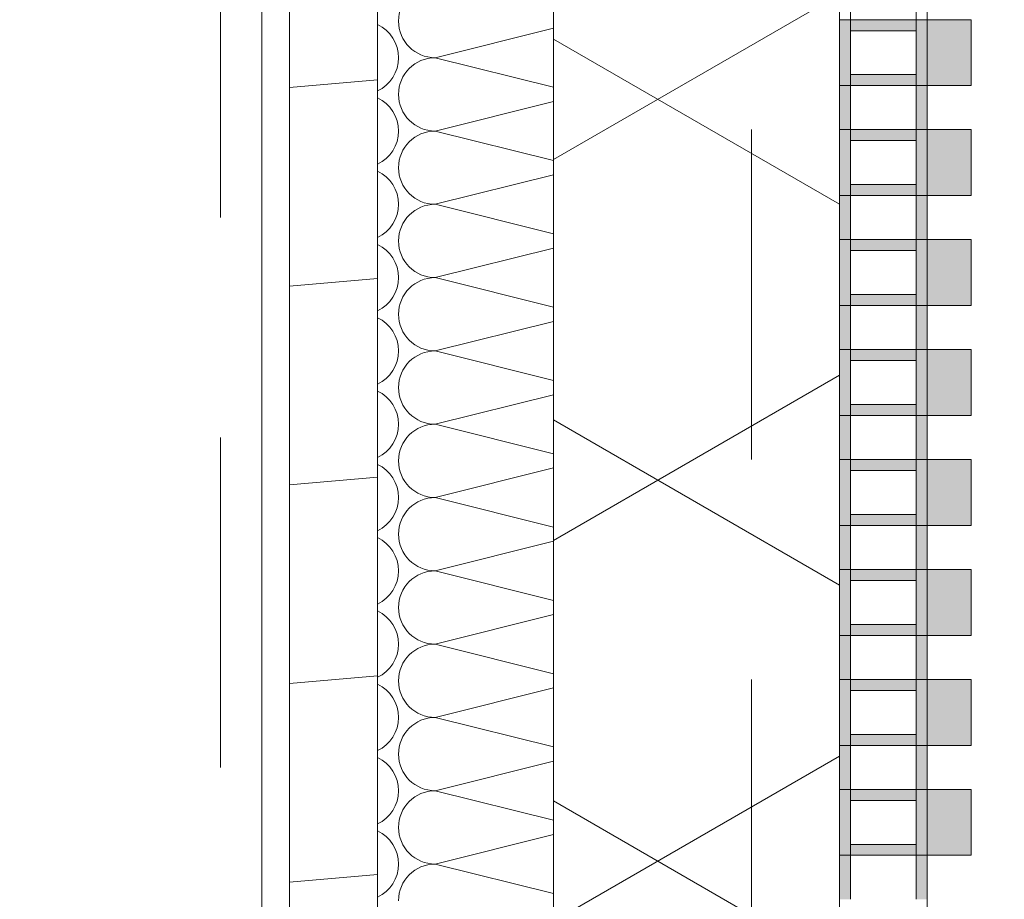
# Model space of a CAD drawing. Header units: metres. Extents: x -167 to 233, y -155 to 122.
# Tile 162 of 176: x 57.76 to 58.207, y 40.08 to 40.48. Entities that reach past the tile are written whole.
import ezdxf

# ---------------------------------------------------------------- set-up
doc = ezdxf.new("R2010")
doc.units = ezdxf.units.M
doc.header["$MEASUREMENT"] = 0
doc.linetypes.add('Strichlinie eng', pattern=[0.22999999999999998, 0.15, -0.07999999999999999])
doc.linetypes.add('Untersicht', pattern=[0.2, 0.15, -0.05])
for name, color, linetype in [('10 Wand außen', 7, 'Continuous'), ('20 Decke', 7, 'Continuous'), ('20 Träger', 7, 'Continuous'), ('50 Sanitäreinrichtung', 7, 'Continuous'), ('94 Genehmigungsplanung Bemaßung', 7, 'Continuous')]:
    doc.layers.add(name, color=color, linetype=linetype)
doc.styles.add('ERSTELLTER_STIL_1', font='arial.ttf')
doc.dimstyles.new('ERSTELLTER_STIL__2', dxfattribs={"dimtxt": 0.25, "dimasz": 0.19, "dimexe": 0.18, "dimexo": 0.1, "dimgap": 0, "dimtad": 1, "dimzin": 0, "dimdsep": 46, "dimtxsty": 'ERSTELLTER_STIL_1', "dimblk": 'ARROWHEAD_6', "dimblk1": 'ARROWHEAD_6', "dimblk2": 'ARROWHEAD_6', "dimcen": 0.09, "dimclrd": 7, "dimclre": 7, "dimclrt": 7, "dimazin": 0, "dimtfac": 1, "dimtdec": 4, "dimtmove": 0, "dimatfit": 3, "dimfxl": 1, "dimtolj": 1, "dimtzin": 0, "dimarcsym": 0})

# ---------------------------------------------------------------- blocks, each defined once
blk = doc.blocks.new('*X46', base_point=(27236.13209446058, 33357.2790492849))
at = {"layer": '10 Wand außen', "color": 8, "linetype": 'Continuous', "lineweight": 18}
for p, q in [((58.00249208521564, 40.47581535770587), (57.94876112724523, 40.46238261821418)), ((58.00249208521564, 40.44894987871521), (57.94876112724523, 40.46238261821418)), ((58.00249208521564, 40.44248202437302), (57.94876112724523, 40.42904928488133)), ((58.00249208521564, 40.41561654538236), (57.94876112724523, 40.42904928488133)), ((58.00249208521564, 40.40914869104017), (57.94876112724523, 40.39571595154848)), ((58.00249208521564, 40.38228321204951), (57.94876112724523, 40.39571595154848)), ((58.00249208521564, 40.37581535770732), (57.94876112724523, 40.36238261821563)), ((58.00249208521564, 40.34894987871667), (57.94876112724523, 40.36238261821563)), ((58.00249208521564, 40.34248202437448), (57.94876112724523, 40.32904928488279)), ((58.00249208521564, 40.31561654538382), (57.94876112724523, 40.32904928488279)), ((58.00249208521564, 40.30914869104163), (57.94876112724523, 40.29571595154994)), ((58.00249208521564, 40.28228321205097), (57.94876112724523, 40.29571595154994)), ((58.00249208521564, 40.27581535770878), (57.94876112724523, 40.26238261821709)), ((58.00249208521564, 40.24894987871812), (57.94876112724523, 40.26238261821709)), ((58.00249208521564, 40.24248202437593), (57.94876112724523, 40.22904928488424)), ((58.00249208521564, 40.21561654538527), (57.94876112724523, 40.22904928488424)), ((58.00249208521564, 40.20914869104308), (57.94876112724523, 40.19571595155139)), ((58.00249208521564, 40.18228321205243), (57.94876112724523, 40.19571595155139)), ((58.00249208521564, 40.17581535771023), (57.94876112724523, 40.16238261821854)), ((58.00249208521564, 40.14894987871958), (57.94876112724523, 40.16238261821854)), ((58.00249208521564, 40.14248202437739), (57.94876112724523, 40.1290492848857)), ((58.00249208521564, 40.11561654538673), (57.94876112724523, 40.1290492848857)), ((58.00249208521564, 40.10914869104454), (57.94876112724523, 40.09571595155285)), ((58.00249208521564, 40.08228321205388), (57.94876112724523, 40.09571595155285))]:
    blk.add_line(p, q, dxfattribs=at)
for centre, radius, start, end in [((57.94876112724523, 40.47904928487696), 0.0166666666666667, 90, 180), ((57.91542779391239, 40.46238261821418), 0.01666666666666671, 0, 64.92163307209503), ((57.94876112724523, 40.47904928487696), 0.01666666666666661, 180, 270), ((57.91542779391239, 40.46238261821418), 0.01666666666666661, 295.0783669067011, 0), ((57.94876112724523, 40.44571595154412), 0.01666666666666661, 90, 180), ((57.94876112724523, 40.44571595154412), 0.0166666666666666, 180, 270), ((57.91542779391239, 40.42904928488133), 0.0166666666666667, 0, 64.92163307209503), ((57.91542779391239, 40.42904928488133), 0.0166666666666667, 295.0783669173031, 0), ((57.94876112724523, 40.41238261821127), 0.0166666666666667, 90, 180), ((57.91542779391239, 40.39571595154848), 0.0166666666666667, 0, 64.92163307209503), ((57.94876112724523, 40.41238261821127), 0.01666666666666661, 180, 270), ((57.91542779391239, 40.39571595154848), 0.0166666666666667, 295.0783669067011, 0), ((57.94876112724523, 40.37904928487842), 0.0166666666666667, 90, 180), ((57.94876112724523, 40.37904928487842), 0.01666666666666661, 180, 270), ((57.91542779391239, 40.36238261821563), 0.01666666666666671, 0, 64.92163307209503), ((57.91542779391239, 40.36238261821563), 0.01666666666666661, 295.0783669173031, 0), ((57.94876112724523, 40.34571595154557), 0.01666666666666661, 90, 180), ((57.91542779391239, 40.32904928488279), 0.0166666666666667, 0, 64.92163307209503), ((57.94876112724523, 40.34571595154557), 0.0166666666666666, 180, 270), ((57.91542779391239, 40.32904928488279), 0.0166666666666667, 295.0783669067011, 0), ((57.94876112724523, 40.31238261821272), 0.0166666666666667, 90, 180), ((57.91542779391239, 40.29571595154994), 0.0166666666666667, 0, 64.92163307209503), ((57.94876112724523, 40.31238261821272), 0.01666666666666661, 180, 270), ((57.91542779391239, 40.29571595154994), 0.0166666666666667, 295.0783669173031, 0), ((57.94876112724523, 40.27904928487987), 0.0166666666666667, 90, 180), ((57.91542779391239, 40.26238261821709), 0.01666666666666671, 0, 64.92163307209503), ((57.94876112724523, 40.27904928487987), 0.01666666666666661, 180, 270), ((57.91542779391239, 40.26238261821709), 0.01666666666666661, 295.0783669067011, 0), ((57.94876112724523, 40.24571595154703), 0.01666666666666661, 90, 180), ((57.91542779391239, 40.22904928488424), 0.0166666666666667, 0, 64.92163307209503), ((57.94876112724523, 40.24571595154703), 0.0166666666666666, 180, 270), ((57.91542779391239, 40.22904928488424), 0.0166666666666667, 295.0783669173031, 0), ((57.94876112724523, 40.21238261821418), 0.0166666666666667, 90, 180), ((57.94876112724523, 40.21238261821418), 0.01666666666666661, 180, 270), ((57.91542779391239, 40.19571595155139), 0.0166666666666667, 0, 64.92163307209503), ((57.91542779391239, 40.19571595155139), 0.0166666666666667, 295.0783669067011, 0), ((57.94876112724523, 40.17904928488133), 0.0166666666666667, 90, 180), ((57.91542779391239, 40.16238261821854), 0.01666666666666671, 0, 64.92163307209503), ((57.94876112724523, 40.17904928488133), 0.01666666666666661, 180, 270), ((57.91542779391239, 40.16238261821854), 0.01666666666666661, 295.0783669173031, 0), ((57.94876112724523, 40.14571595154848), 0.01666666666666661, 90, 180), ((57.94876112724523, 40.14571595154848), 0.0166666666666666, 180, 270), ((57.91542779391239, 40.1290492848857), 0.0166666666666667, 0, 64.92163307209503), ((57.91542779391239, 40.1290492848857), 0.0166666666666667, 295.0783669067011, 0), ((57.94876112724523, 40.11238261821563), 0.0166666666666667, 90, 180), ((57.91542779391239, 40.09571595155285), 0.0166666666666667, 0, 64.92163307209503), ((57.94876112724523, 40.11238261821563), 0.01666666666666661, 180, 270), ((57.91542779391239, 40.09571595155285), 0.0166666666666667, 295.0783669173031, 0), ((57.94876112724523, 40.07904928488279), 0.0166666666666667, 90, 180)]:
    blk.add_arc(centre, radius, start, end, dxfattribs=at)
blk = doc.blocks.new('Rechteck Raster Kassetten Fassade - ACB_5')
at = {"layer": '50 Sanitäreinrichtung', "linetype": 'Continuous', "lineweight": 0, "true_color": 0x9e9e9e}
for points in [[(11.79, 0.1700000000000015), (11.79, 0.1900000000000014), (11.76, 0.1900000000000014), (11.76, 0.1700000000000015)], [(11.84, 0.1700000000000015), (11.84, 0.1900000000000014), (11.81, 0.1900000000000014), (11.81, 0.1700000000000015)], [(11.89, 0.1700000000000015), (11.89, 0.1900000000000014), (11.86, 0.1900000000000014), (11.86, 0.1700000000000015)], [(11.94, 0.1700000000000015), (11.94, 0.1900000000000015), (11.91, 0.1900000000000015), (11.91, 0.1700000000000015)], [(11.99, 0.1700000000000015), (11.99, 0.1900000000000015), (11.96, 0.1900000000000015), (11.96, 0.1700000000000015)], [(12.04, 0.1700000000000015), (12.04, 0.1900000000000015), (12.01, 0.1900000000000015), (12.01, 0.1700000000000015)], [(12.09, 0.1700000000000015), (12.09, 0.1900000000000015), (12.06, 0.1900000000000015), (12.06, 0.1700000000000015)], [(12.14, 0.1700000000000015), (12.14, 0.1900000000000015), (12.11, 0.1900000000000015), (12.11, 0.1700000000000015)], [(11.76000000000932, 0.169999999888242), (11.74000000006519, 0.170000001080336), (11.74000000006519, 0.1649999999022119), (11.76000000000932, 0.1649999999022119)], [(11.81000000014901, 0.1700000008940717), (11.76, 0.1700000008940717), (11.76, 0.1300000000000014), (11.81000000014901, 0.1300000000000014), (11.81000000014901, 0.1350000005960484), (11.76500000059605, 0.1350000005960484), (11.76500000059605, 0.1650000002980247), (11.81000000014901, 0.1650000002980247)], [(11.89000000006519, 0.1700000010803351), (11.89000000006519, 0.1649999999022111), (11.91000000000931, 0.1649999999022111), (11.91000000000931, 0.1699999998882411)], [(11.96000000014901, 0.1700000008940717), (11.91, 0.1700000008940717), (11.91, 0.1300000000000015), (11.96000000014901, 0.1300000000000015), (11.96000000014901, 0.1350000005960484), (11.91500000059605, 0.1350000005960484), (11.91500000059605, 0.1650000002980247), (11.96000000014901, 0.1650000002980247)], [(12.04000000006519, 0.1649999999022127), (12.06000000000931, 0.1649999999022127), (12.06000000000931, 0.1699999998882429), (12.04000000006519, 0.1700000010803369)], [(11.78499999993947, 0.1349999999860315), (11.7899999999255, 0.1349999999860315), (11.7899999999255, 0.1649999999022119), (11.78499999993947, 0.1649999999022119)], [(11.83999999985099, 0.1650000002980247), (11.83499999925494, 0.1650000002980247), (11.83499999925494, 0.1350000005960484), (11.83999999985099, 0.1350000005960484)], [(11.86500000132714, 0.1649999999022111), (11.86000000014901, 0.1649999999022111), (11.86000000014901, 0.1350000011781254), (11.86500000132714, 0.1350000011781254)], [(11.93499999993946, 0.1349999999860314), (11.93999999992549, 0.1349999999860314), (11.93999999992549, 0.1649999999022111), (11.93499999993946, 0.1649999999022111)], [(11.98999999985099, 0.1650000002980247), (11.98499999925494, 0.1650000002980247), (11.98499999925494, 0.1350000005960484), (11.98999999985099, 0.1350000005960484)], [(12.01000000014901, 0.1649999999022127), (12.01000000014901, 0.1350000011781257), (12.01500000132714, 0.1350000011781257), (12.01500000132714, 0.1649999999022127)], [(12.08499999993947, 0.1649999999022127), (12.08499999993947, 0.1349999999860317), (12.0899999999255, 0.1349999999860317), (12.0899999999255, 0.1649999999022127)], [(12.11000000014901, 0.1649999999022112), (12.11000000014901, 0.1350000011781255), (12.11500000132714, 0.1350000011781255), (12.11500000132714, 0.1649999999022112)], [(11.74000000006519, 0.1300000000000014), (11.76000000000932, 0.1300000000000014), (11.76000000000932, 0.1349999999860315), (11.74000000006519, 0.1349999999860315)], [(11.89000000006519, 0.1300000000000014), (11.91000000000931, 0.1300000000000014), (11.91000000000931, 0.1349999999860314), (11.89000000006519, 0.1349999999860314)], [(12.04000000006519, 0.1300000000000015), (12.06000000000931, 0.1300000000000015), (12.06000000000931, 0.1349999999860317), (12.04000000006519, 0.1349999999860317)]]:
    blk.add_hatch(color=253, dxfattribs=at).paths.add_polyline_path(points)
h = blk.add_hatch(color=253, dxfattribs=at)
h.paths.add_polyline_path([(11.81, 0.1700000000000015), (11.81, 0.1300000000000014), (11.89, 0.1300000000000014), (11.89, 0.1700000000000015)])
h.paths.add_polyline_path([(11.885, 0.1350000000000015), (11.815, 0.1350000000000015), (11.815, 0.1650000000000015), (11.885, 0.1650000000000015)], flags=0)
h = blk.add_hatch(color=253, dxfattribs=at)
h.paths.add_polyline_path([(11.96, 0.1700000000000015), (11.96, 0.1300000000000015), (12.04, 0.1300000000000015), (12.04, 0.1700000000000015)])
h.paths.add_polyline_path([(12.035, 0.1350000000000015), (11.965, 0.1350000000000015), (11.965, 0.1650000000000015), (12.035, 0.1650000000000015)], flags=0)
h = blk.add_hatch(color=253, dxfattribs=at)
h.paths.add_polyline_path([(12.06, 0.1700000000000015), (12.06, 0.1300000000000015), (12.14, 0.1300000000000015), (12.14, 0.1700000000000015)])
h.paths.add_polyline_path([(12.135, 0.1350000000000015), (12.065, 0.1350000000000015), (12.065, 0.1650000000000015), (12.135, 0.1650000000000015)], flags=0)
at = {"layer": '50 Sanitäreinrichtung', "linetype": 'Continuous', "lineweight": 18}
h = blk.add_hatch(dxfattribs=at)
h.set_pattern_fill('Dämmung__weich_0001', color=8, style=0, pattern_type=2)
h.set_pattern_definition([(60.00000000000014, (0, 0), (-0.129903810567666, 0.07499999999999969), []), (120.0000000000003, (0, 0), (0.1299038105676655, 0.07500000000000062), [])])
h.paths.add_polyline_path([(0, 0), (15.5, 0), (15.63, 0.13), (-0.13, 0.13)])
at = {"layer": '50 Sanitäreinrichtung', "color": 251, "linetype": 'Continuous', "lineweight": 18, "true_color": 0x5f5f5f}
for p, q in [((11.79, 0.1900000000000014), (11.76, 0.1900000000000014)), ((11.76, 0.1900000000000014), (11.76, 0.1700000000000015)), ((11.79, 0.1900000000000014), (11.76, 0.1900000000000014)), ((11.76, 0.1900000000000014), (11.76, 0.1700000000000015)), ((11.79, 0.1900000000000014), (11.79, 0.1700000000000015)), ((11.79, 0.1900000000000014), (11.79, 0.1700000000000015)), ((11.84, 0.1900000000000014), (11.81, 0.1900000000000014)), ((11.81, 0.1900000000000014), (11.81, 0.1700000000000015)), ((11.84, 0.1900000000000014), (11.81, 0.1900000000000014)), ((11.81, 0.1900000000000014), (11.81, 0.1700000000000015)), ((11.84, 0.1900000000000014), (11.84, 0.1700000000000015)), ((11.84, 0.1900000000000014), (11.84, 0.1700000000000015)), ((11.89, 0.1900000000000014), (11.86, 0.1900000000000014)), ((11.86, 0.1900000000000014), (11.86, 0.1700000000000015)), ((11.89, 0.1900000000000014), (11.86, 0.1900000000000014)), ((11.86, 0.1900000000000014), (11.86, 0.1700000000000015)), ((11.89, 0.1900000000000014), (11.89, 0.1700000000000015)), ((11.89, 0.1900000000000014), (11.89, 0.1700000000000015)), ((11.94, 0.1900000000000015), (11.91, 0.1900000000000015)), ((11.91, 0.1900000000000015), (11.91, 0.1700000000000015)), ((11.94, 0.1900000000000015), (11.91, 0.1900000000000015)), ((11.91, 0.1900000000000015), (11.91, 0.1700000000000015)), ((11.94, 0.1900000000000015), (11.94, 0.1700000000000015)), ((11.94, 0.1900000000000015), (11.94, 0.1700000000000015)), ((11.99, 0.1900000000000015), (11.96, 0.1900000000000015)), ((11.96, 0.1900000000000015), (11.96, 0.1700000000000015)), ((11.99, 0.1900000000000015), (11.96, 0.1900000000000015)), ((11.96, 0.1900000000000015), (11.96, 0.1700000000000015)), ((11.99, 0.1900000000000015), (11.99, 0.1700000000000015)), ((11.99, 0.1900000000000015), (11.99, 0.1700000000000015)), ((12.04, 0.1900000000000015), (12.01, 0.1900000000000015)), ((12.01, 0.1900000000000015), (12.01, 0.1700000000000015)), ((12.04, 0.1900000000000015), (12.01, 0.1900000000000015)), ((12.01, 0.1900000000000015), (12.01, 0.1700000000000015)), ((12.04, 0.1900000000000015), (12.04, 0.1700000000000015)), ((12.04, 0.1900000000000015), (12.04, 0.1700000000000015)), ((12.09, 0.1900000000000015), (12.06, 0.1900000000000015)), ((12.06, 0.1900000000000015), (12.06, 0.1700000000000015)), ((12.09, 0.1900000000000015), (12.06, 0.1900000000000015)), ((12.06, 0.1900000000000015), (12.06, 0.1700000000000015)), ((12.09, 0.1900000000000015), (12.09, 0.1700000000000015)), ((12.09, 0.1900000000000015), (12.09, 0.1700000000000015)), ((12.14, 0.1900000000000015), (12.11, 0.1900000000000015)), ((12.11, 0.1900000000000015), (12.11, 0.1700000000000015)), ((12.14, 0.1900000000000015), (12.11, 0.1900000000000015)), ((12.11, 0.1900000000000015), (12.11, 0.1700000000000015)), ((12.14, 0.1900000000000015), (12.14, 0.1700000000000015)), ((12.14, 0.1900000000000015), (12.14, 0.1700000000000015)), ((11.71, 0.1700000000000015), (11.79, 0.1700000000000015)), ((11.71, 0.1700000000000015), (11.79, 0.1700000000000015)), ((11.76, 0.1649999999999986), (11.76, 0.1700000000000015)), ((11.76, 0.1700000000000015), (11.84, 0.1700000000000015)), ((11.76, 0.1649999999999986), (11.76, 0.1700000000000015)), ((11.76, 0.1700000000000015), (11.84, 0.1700000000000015)), ((11.79, 0.1700000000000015), (11.76, 0.1700000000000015)), ((11.79, 0.1700000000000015), (11.76, 0.1700000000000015)), ((11.79, 0.1650000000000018), (11.79, 0.1700000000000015)), ((11.79, 0.1650000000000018), (11.79, 0.1700000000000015)), ((11.81, 0.1650000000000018), (11.81, 0.1700000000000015)), ((11.81, 0.1700000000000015), (11.89, 0.1700000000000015)), ((11.81, 0.1650000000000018), (11.81, 0.1700000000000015)), ((11.81, 0.1700000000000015), (11.89, 0.1700000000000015)), ((11.84, 0.1700000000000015), (11.81, 0.1700000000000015)), ((11.84, 0.1700000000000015), (11.81, 0.1700000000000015)), ((11.84, 0.1650000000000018), (11.84, 0.1700000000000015)), ((11.84, 0.1650000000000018), (11.84, 0.1700000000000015)), ((11.86, 0.1650000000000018), (11.86, 0.1700000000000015)), ((11.86, 0.1700000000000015), (11.94, 0.1700000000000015)), ((11.86, 0.1650000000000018), (11.86, 0.1700000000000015)), ((11.86, 0.1700000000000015), (11.94, 0.1700000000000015)), ((11.89, 0.1700000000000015), (11.86, 0.1700000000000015)), ((11.89, 0.1700000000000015), (11.86, 0.1700000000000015)), ((11.89, 0.1650000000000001), (11.89, 0.1700000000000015)), ((11.89, 0.1650000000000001), (11.89, 0.1700000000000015)), ((11.91, 0.1650000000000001), (11.91, 0.1700000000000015)), ((11.91, 0.1700000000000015), (11.99, 0.1700000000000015)), ((11.91, 0.1650000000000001), (11.91, 0.1700000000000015)), ((11.91, 0.1700000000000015), (11.99, 0.1700000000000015)), ((11.94, 0.1700000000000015), (11.91, 0.1700000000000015)), ((11.94, 0.1700000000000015), (11.91, 0.1700000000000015)), ((11.94, 0.1650000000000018), (11.94, 0.1700000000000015)), ((11.94, 0.1650000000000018), (11.94, 0.1700000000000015)), ((11.96, 0.1650000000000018), (11.96, 0.1700000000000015)), ((11.96, 0.1700000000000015), (12.04, 0.1700000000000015)), ((11.96, 0.1650000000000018), (11.96, 0.1700000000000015)), ((11.96, 0.1700000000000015), (12.04, 0.1700000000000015)), ((11.99, 0.1700000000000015), (11.96, 0.1700000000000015)), ((11.99, 0.1700000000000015), (11.96, 0.1700000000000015)), ((11.99, 0.1650000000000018), (11.99, 0.1700000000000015)), ((11.99, 0.1650000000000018), (11.99, 0.1700000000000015)), ((12.01, 0.1650000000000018), (12.01, 0.1700000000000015)), ((12.01, 0.1700000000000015), (12.09, 0.1700000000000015)), ((12.01, 0.1650000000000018), (12.01, 0.1700000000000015)), ((12.01, 0.1700000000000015), (12.09, 0.1700000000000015)), ((12.04, 0.1700000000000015), (12.01, 0.1700000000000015)), ((12.04, 0.1700000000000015), (12.01, 0.1700000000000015)), ((12.04, 0.1649999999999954), (12.04, 0.1700000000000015)), ((12.04, 0.1649999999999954), (12.04, 0.1700000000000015)), ((12.06, 0.1649999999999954), (12.06, 0.1700000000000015)), ((12.06, 0.1700000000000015), (12.14, 0.1700000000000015)), ((12.06, 0.1649999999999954), (12.06, 0.1700000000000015)), ((12.06, 0.1700000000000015), (12.14, 0.1700000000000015)), ((12.09, 0.1700000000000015), (12.06, 0.1700000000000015)), ((12.09, 0.1700000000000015), (12.06, 0.1700000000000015)), ((12.09, 0.1649999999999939), (12.09, 0.1700000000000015)), ((12.09, 0.1649999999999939), (12.09, 0.1700000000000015)), ((12.11, 0.1649999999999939), (12.11, 0.1700000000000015)), ((12.11, 0.1700000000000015), (12.19, 0.1700000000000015)), ((12.11, 0.1649999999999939), (12.11, 0.1700000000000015)), ((12.11, 0.1700000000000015), (12.19, 0.1700000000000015)), ((12.14, 0.1700000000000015), (12.11, 0.1700000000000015)), ((12.14, 0.1700000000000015), (12.11, 0.1700000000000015)), ((12.14, 0.1650000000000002), (12.14, 0.1700000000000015)), ((12.14, 0.1650000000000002), (12.14, 0.1700000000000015)), ((11.74, 0.1650000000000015), (11.76000000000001, 0.1650000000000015)), ((11.74, 0.1650000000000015), (11.76000000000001, 0.1650000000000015)), ((11.76000000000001, 0.1650000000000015), (11.76500000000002, 0.1650000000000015)), ((11.76, 0.135000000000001), (11.76, 0.1649999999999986)), ((11.76000000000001, 0.1650000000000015), (11.76500000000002, 0.1650000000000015)), ((11.76, 0.135000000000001), (11.76, 0.1649999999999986)), ((11.76500000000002, 0.1650000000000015), (11.785, 0.1650000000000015)), ((11.765, 0.1350000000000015), (11.765, 0.1650000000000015)), ((11.765, 0.1650000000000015), (11.785, 0.1650000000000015)), ((11.76500000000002, 0.1650000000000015), (11.785, 0.1650000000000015)), ((11.765, 0.1350000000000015), (11.765, 0.1650000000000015)), ((11.765, 0.1650000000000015), (11.785, 0.1650000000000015)), ((11.785, 0.1350000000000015), (11.785, 0.1650000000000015)), ((11.785, 0.1650000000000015), (11.79, 0.1650000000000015)), ((11.785, 0.1350000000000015), (11.785, 0.1650000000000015)), ((11.785, 0.1650000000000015), (11.79, 0.1650000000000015)), ((11.79, 0.135000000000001), (11.79, 0.1650000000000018)), ((11.79, 0.1650000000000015), (11.81, 0.1650000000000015)), ((11.79, 0.135000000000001), (11.79, 0.1650000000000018)), ((11.79, 0.1650000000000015), (11.81, 0.1650000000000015)), ((11.81, 0.1650000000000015), (11.81500000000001, 0.1650000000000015)), ((11.81, 0.135000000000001), (11.81, 0.1650000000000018)), ((11.81, 0.1650000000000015), (11.81500000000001, 0.1650000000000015)), ((11.81, 0.135000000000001), (11.81, 0.1650000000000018)), ((11.81500000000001, 0.1650000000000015), (11.835, 0.1650000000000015)), ((11.815, 0.1350000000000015), (11.815, 0.1650000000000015)), ((11.815, 0.1650000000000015), (11.835, 0.1650000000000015)), ((11.81500000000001, 0.1650000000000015), (11.835, 0.1650000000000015)), ((11.815, 0.1350000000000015), (11.815, 0.1650000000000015)), ((11.815, 0.1650000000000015), (11.835, 0.1650000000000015)), ((11.835, 0.1350000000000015), (11.835, 0.1650000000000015)), ((11.835, 0.1650000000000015), (11.84, 0.1650000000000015)), ((11.835, 0.1350000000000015), (11.835, 0.1650000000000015)), ((11.835, 0.1650000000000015), (11.84, 0.1650000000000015)), ((11.84, 0.135000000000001), (11.84, 0.1650000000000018)), ((11.84, 0.1650000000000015), (11.86000000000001, 0.1650000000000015)), ((11.84, 0.135000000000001), (11.84, 0.1650000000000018)), ((11.84, 0.1650000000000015), (11.86000000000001, 0.1650000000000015)), ((11.86000000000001, 0.1650000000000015), (11.86500000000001, 0.1650000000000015)), ((11.86, 0.135000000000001), (11.86, 0.1650000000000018)), ((11.86000000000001, 0.1650000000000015), (11.86500000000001, 0.1650000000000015)), ((11.86, 0.135000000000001), (11.86, 0.1650000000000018)), ((11.86500000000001, 0.1650000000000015), (11.885, 0.1650000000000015)), ((11.865, 0.1350000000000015), (11.865, 0.1650000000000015)), ((11.865, 0.1650000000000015), (11.885, 0.1650000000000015)), ((11.86500000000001, 0.1650000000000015), (11.885, 0.1650000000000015)), ((11.865, 0.1350000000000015), (11.865, 0.1650000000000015)), ((11.865, 0.1650000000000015), (11.885, 0.1650000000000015)), ((11.885, 0.1350000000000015), (11.885, 0.1650000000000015)), ((11.885, 0.1650000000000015), (11.89, 0.1650000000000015)), ((11.885, 0.1350000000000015), (11.885, 0.1650000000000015)), ((11.885, 0.1650000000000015), (11.89, 0.1650000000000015)), ((11.89, 0.1349999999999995), (11.89, 0.1650000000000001)), ((11.89, 0.1650000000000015), (11.91, 0.1650000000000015)), ((11.89, 0.1349999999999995), (11.89, 0.1650000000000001)), ((11.89, 0.1650000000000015), (11.91, 0.1650000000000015)), ((11.91, 0.1650000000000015), (11.915, 0.1650000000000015)), ((11.91, 0.1349999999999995), (11.91, 0.1650000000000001)), ((11.91, 0.1650000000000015), (11.915, 0.1650000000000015)), ((11.91, 0.1349999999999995), (11.91, 0.1650000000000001)), ((11.915, 0.1650000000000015), (11.935, 0.1650000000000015)), ((11.915, 0.1350000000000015), (11.915, 0.1650000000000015)), ((11.915, 0.1650000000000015), (11.935, 0.1650000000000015)), ((11.915, 0.1650000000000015), (11.935, 0.1650000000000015)), ((11.915, 0.1350000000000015), (11.915, 0.1650000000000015)), ((11.915, 0.1650000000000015), (11.935, 0.1650000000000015)), ((11.935, 0.1350000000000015), (11.935, 0.1650000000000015)), ((11.935, 0.1650000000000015), (11.94, 0.1650000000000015)), ((11.935, 0.1350000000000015), (11.935, 0.1650000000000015)), ((11.935, 0.1650000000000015), (11.94, 0.1650000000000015)), ((11.94, 0.135000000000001), (11.94, 0.1650000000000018)), ((11.94, 0.1650000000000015), (11.96, 0.1650000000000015)), ((11.94, 0.135000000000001), (11.94, 0.1650000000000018)), ((11.94, 0.1650000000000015), (11.96, 0.1650000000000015)), ((11.96, 0.1650000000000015), (11.96500000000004, 0.1650000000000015)), ((11.96, 0.135000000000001), (11.96, 0.1650000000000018)), ((11.96, 0.1650000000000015), (11.96500000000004, 0.1650000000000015)), ((11.96, 0.135000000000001), (11.96, 0.1650000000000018)), ((11.96500000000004, 0.1650000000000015), (11.985, 0.1650000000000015)), ((11.965, 0.1350000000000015), (11.965, 0.1650000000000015)), ((11.965, 0.1650000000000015), (11.98499999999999, 0.1650000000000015)), ((11.96500000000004, 0.1650000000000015), (11.985, 0.1650000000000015)), ((11.965, 0.1350000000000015), (11.965, 0.1650000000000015)), ((11.965, 0.1650000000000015), (11.98499999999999, 0.1650000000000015)), ((11.985, 0.1350000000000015), (11.985, 0.1650000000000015)), ((11.98499999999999, 0.1650000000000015), (11.99, 0.1650000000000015)), ((11.985, 0.1350000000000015), (11.985, 0.1650000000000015)), ((11.98499999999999, 0.1650000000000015), (11.99, 0.1650000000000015)), ((11.99, 0.1349999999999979), (11.99, 0.1650000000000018)), ((11.99, 0.1650000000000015), (12.01000000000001, 0.1650000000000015)), ((11.99, 0.1349999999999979), (11.99, 0.1650000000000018)), ((11.99, 0.1650000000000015), (12.01000000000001, 0.1650000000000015)), ((12.01000000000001, 0.1650000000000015), (12.01500000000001, 0.1650000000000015)), ((12.01, 0.1349999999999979), (12.01, 0.1650000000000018)), ((12.01000000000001, 0.1650000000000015), (12.01500000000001, 0.1650000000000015)), ((12.01, 0.1349999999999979), (12.01, 0.1650000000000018)), ((12.01500000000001, 0.1650000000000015), (12.035, 0.1650000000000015)), ((12.015, 0.1350000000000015), (12.015, 0.1650000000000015)), ((12.015, 0.1650000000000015), (12.03499999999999, 0.1650000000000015)), ((12.01500000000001, 0.1650000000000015), (12.035, 0.1650000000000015)), ((12.015, 0.1350000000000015), (12.015, 0.1650000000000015)), ((12.015, 0.1650000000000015), (12.03499999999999, 0.1650000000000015)), ((12.035, 0.1350000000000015), (12.035, 0.1650000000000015)), ((12.03499999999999, 0.1650000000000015), (12.04, 0.1650000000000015)), ((12.035, 0.1350000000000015), (12.035, 0.1650000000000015)), ((12.03499999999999, 0.1650000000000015), (12.04, 0.1650000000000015)), ((12.04, 0.1350000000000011), (12.04, 0.1649999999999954)), ((12.04, 0.1650000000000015), (12.06000000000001, 0.1650000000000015)), ((12.04, 0.1350000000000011), (12.04, 0.1649999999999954)), ((12.04, 0.1650000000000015), (12.06000000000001, 0.1650000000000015)), ((12.06000000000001, 0.1650000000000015), (12.06500000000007, 0.1650000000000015)), ((12.06, 0.1350000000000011), (12.06, 0.1649999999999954)), ((12.06000000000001, 0.1650000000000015), (12.06500000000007, 0.1650000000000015)), ((12.06, 0.1350000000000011), (12.06, 0.1649999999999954)), ((12.06500000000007, 0.1650000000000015), (12.085, 0.1650000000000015)), ((12.065, 0.1350000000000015), (12.065, 0.1650000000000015)), ((12.065, 0.1650000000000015), (12.085, 0.1650000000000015)), ((12.06500000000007, 0.1650000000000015), (12.085, 0.1650000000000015)), ((12.065, 0.1350000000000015), (12.065, 0.1650000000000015)), ((12.065, 0.1650000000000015), (12.085, 0.1650000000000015)), ((12.085, 0.1350000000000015), (12.085, 0.1650000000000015)), ((12.085, 0.1650000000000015), (12.09000000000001, 0.1650000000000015)), ((12.085, 0.1350000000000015), (12.085, 0.1650000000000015)), ((12.085, 0.1650000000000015), (12.09000000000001, 0.1650000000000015)), ((12.09, 0.1350000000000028), (12.09, 0.1649999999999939)), ((12.09000000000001, 0.1650000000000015), (12.11000000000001, 0.1650000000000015)), ((12.09, 0.1350000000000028), (12.09, 0.1649999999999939)), ((12.09000000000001, 0.1650000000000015), (12.11000000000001, 0.1650000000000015)), ((12.11000000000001, 0.1650000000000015), (12.11500000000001, 0.1650000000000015)), ((12.11, 0.1350000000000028), (12.11, 0.1649999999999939)), ((12.11000000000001, 0.1650000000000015), (12.11500000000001, 0.1650000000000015)), ((12.11, 0.1350000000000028), (12.11, 0.1649999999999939)), ((12.11500000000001, 0.1650000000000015), (12.135, 0.1650000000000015)), ((12.115, 0.1350000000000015), (12.115, 0.1650000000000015)), ((12.115, 0.1650000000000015), (12.13499999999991, 0.1650000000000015)), ((12.11500000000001, 0.1650000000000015), (12.135, 0.1650000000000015)), ((12.115, 0.1350000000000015), (12.115, 0.1650000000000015)), ((12.115, 0.1650000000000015), (12.13499999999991, 0.1650000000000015)), ((12.135, 0.1350000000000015), (12.135, 0.1650000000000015)), ((12.13499999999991, 0.1650000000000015), (12.14, 0.1650000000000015)), ((12.135, 0.1350000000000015), (12.135, 0.1650000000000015)), ((12.13499999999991, 0.1650000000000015), (12.14, 0.1650000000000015)), ((12.14, 0.1349999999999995), (12.14, 0.1650000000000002)), ((12.14, 0.1650000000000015), (12.16, 0.1650000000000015)), ((12.14, 0.1349999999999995), (12.14, 0.1650000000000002)), ((12.14, 0.1650000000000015), (12.16, 0.1650000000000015)), ((11.74, 0.1350000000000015), (11.76000000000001, 0.1350000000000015)), ((11.74, 0.1350000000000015), (11.76000000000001, 0.1350000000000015)), ((11.76000000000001, 0.1350000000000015), (11.76500000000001, 0.1350000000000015)), ((11.76, 0.1300000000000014), (11.76, 0.135000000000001)), ((11.76000000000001, 0.1350000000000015), (11.76500000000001, 0.1350000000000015)), ((11.76, 0.1300000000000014), (11.76, 0.135000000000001)), ((11.76500000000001, 0.1350000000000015), (11.785, 0.1350000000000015)), ((11.765, 0.1350000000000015), (11.785, 0.1350000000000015)), ((11.76500000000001, 0.1350000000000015), (11.785, 0.1350000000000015)), ((11.765, 0.1350000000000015), (11.785, 0.1350000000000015)), ((11.785, 0.1350000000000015), (11.79, 0.1350000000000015)), ((11.785, 0.1350000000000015), (11.79, 0.1350000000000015)), ((11.79, 0.1300000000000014), (11.79, 0.135000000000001)), ((11.79, 0.1350000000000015), (11.81, 0.1350000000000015)), ((11.79, 0.1300000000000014), (11.79, 0.135000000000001)), ((11.79, 0.1350000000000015), (11.81, 0.1350000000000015)), ((11.81, 0.1350000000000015), (11.81500000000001, 0.1350000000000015)), ((11.81, 0.1300000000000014), (11.81, 0.135000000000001)), ((11.81, 0.1350000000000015), (11.81500000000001, 0.1350000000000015)), ((11.81, 0.1300000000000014), (11.81, 0.135000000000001)), ((11.81500000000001, 0.1350000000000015), (11.835, 0.1350000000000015)), ((11.815, 0.1350000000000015), (11.835, 0.1350000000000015)), ((11.81500000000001, 0.1350000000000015), (11.835, 0.1350000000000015)), ((11.815, 0.1350000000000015), (11.835, 0.1350000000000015)), ((11.835, 0.1350000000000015), (11.84, 0.1350000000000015)), ((11.835, 0.1350000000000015), (11.84, 0.1350000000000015)), ((11.84, 0.1300000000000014), (11.84, 0.135000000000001)), ((11.84, 0.1350000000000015), (11.86000000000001, 0.1350000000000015)), ((11.84, 0.1300000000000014), (11.84, 0.135000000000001)), ((11.84, 0.1350000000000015), (11.86000000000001, 0.1350000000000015)), ((11.86000000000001, 0.1350000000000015), (11.86500000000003, 0.1350000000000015)), ((11.86, 0.1300000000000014), (11.86, 0.135000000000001)), ((11.86000000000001, 0.1350000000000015), (11.86500000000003, 0.1350000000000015)), ((11.86, 0.1300000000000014), (11.86, 0.135000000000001)), ((11.86500000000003, 0.1350000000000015), (11.885, 0.1350000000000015)), ((11.865, 0.1350000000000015), (11.88500000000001, 0.1350000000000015)), ((11.86500000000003, 0.1350000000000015), (11.885, 0.1350000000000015)), ((11.865, 0.1350000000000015), (11.88500000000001, 0.1350000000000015)), ((11.88500000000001, 0.1350000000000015), (11.89, 0.1350000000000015)), ((11.88500000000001, 0.1350000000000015), (11.89, 0.1350000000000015)), ((11.89, 0.1300000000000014), (11.89, 0.1349999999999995)), ((11.89, 0.1350000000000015), (11.91, 0.1350000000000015)), ((11.89, 0.1300000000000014), (11.89, 0.1349999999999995)), ((11.89, 0.1350000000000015), (11.91, 0.1350000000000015)), ((11.91, 0.1350000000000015), (11.91500000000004, 0.1350000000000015)), ((11.91, 0.1300000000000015), (11.91, 0.1349999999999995)), ((11.91, 0.1350000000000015), (11.91500000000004, 0.1350000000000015)), ((11.91, 0.1300000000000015), (11.91, 0.1349999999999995)), ((11.91500000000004, 0.1350000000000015), (11.935, 0.1350000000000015)), ((11.915, 0.1350000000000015), (11.935, 0.1350000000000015)), ((11.91500000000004, 0.1350000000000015), (11.935, 0.1350000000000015)), ((11.915, 0.1350000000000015), (11.935, 0.1350000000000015)), ((11.935, 0.1350000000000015), (11.94, 0.1350000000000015)), ((11.935, 0.1350000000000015), (11.94, 0.1350000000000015)), ((11.94, 0.1300000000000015), (11.94, 0.135000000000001)), ((11.94, 0.1350000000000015), (11.96, 0.1350000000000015)), ((11.94, 0.1300000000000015), (11.94, 0.135000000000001)), ((11.94, 0.1350000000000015), (11.96, 0.1350000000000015)), ((11.96, 0.1350000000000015), (11.96500000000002, 0.1350000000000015)), ((11.96, 0.1300000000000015), (11.96, 0.135000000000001)), ((11.96, 0.1350000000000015), (11.96500000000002, 0.1350000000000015)), ((11.96, 0.1300000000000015), (11.96, 0.135000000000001)), ((11.96500000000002, 0.1350000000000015), (11.985, 0.1350000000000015)), ((11.965, 0.1350000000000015), (11.98499999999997, 0.1350000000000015)), ((11.96500000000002, 0.1350000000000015), (11.985, 0.1350000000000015)), ((11.965, 0.1350000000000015), (11.98499999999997, 0.1350000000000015)), ((11.98499999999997, 0.1350000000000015), (11.99, 0.1350000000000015)), ((11.98499999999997, 0.1350000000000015), (11.99, 0.1350000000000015)), ((11.99, 0.1300000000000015), (11.99, 0.1349999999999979)), ((11.99, 0.1350000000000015), (12.01000000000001, 0.1350000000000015)), ((11.99, 0.1300000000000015), (11.99, 0.1349999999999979)), ((11.99, 0.1350000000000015), (12.01000000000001, 0.1350000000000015)), ((12.01000000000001, 0.1350000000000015), (12.01500000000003, 0.1350000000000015)), ((12.01, 0.1300000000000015), (12.01, 0.1349999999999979)), ((12.01000000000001, 0.1350000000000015), (12.01500000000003, 0.1350000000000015)), ((12.01, 0.1300000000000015), (12.01, 0.1349999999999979)), ((12.01500000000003, 0.1350000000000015), (12.035, 0.1350000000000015)), ((12.015, 0.1350000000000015), (12.03499999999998, 0.1350000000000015)), ((12.01500000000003, 0.1350000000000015), (12.035, 0.1350000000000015)), ((12.015, 0.1350000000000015), (12.03499999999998, 0.1350000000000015)), ((12.03499999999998, 0.1350000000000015), (12.04, 0.1350000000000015)), ((12.03499999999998, 0.1350000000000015), (12.04, 0.1350000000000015)), ((12.04, 0.1300000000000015), (12.04, 0.1350000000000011)), ((12.04, 0.1350000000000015), (12.06000000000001, 0.1350000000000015)), ((12.04, 0.1300000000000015), (12.04, 0.1350000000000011)), ((12.04, 0.1350000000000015), (12.06000000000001, 0.1350000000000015)), ((12.06000000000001, 0.1350000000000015), (12.06500000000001, 0.1350000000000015)), ((12.06, 0.1300000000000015), (12.06, 0.1350000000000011)), ((12.06000000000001, 0.1350000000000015), (12.06500000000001, 0.1350000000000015)), ((12.06, 0.1300000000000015), (12.06, 0.1350000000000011)), ((12.06500000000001, 0.1350000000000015), (12.085, 0.1350000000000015)), ((12.065, 0.1350000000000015), (12.085, 0.1350000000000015)), ((12.06500000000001, 0.1350000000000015), (12.085, 0.1350000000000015)), ((12.065, 0.1350000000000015), (12.085, 0.1350000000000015)), ((12.085, 0.1350000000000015), (12.09000000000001, 0.1350000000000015)), ((12.085, 0.1350000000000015), (12.09000000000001, 0.1350000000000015)), ((12.09, 0.1300000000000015), (12.09, 0.1350000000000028)), ((12.09000000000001, 0.1350000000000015), (12.11000000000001, 0.1350000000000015)), ((12.09, 0.1300000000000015), (12.09, 0.1350000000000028)), ((12.09000000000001, 0.1350000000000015), (12.11000000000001, 0.1350000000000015)), ((12.11000000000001, 0.1350000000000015), (12.11500000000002, 0.1350000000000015)), ((12.11, 0.1300000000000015), (12.11, 0.1350000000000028)), ((12.11000000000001, 0.1350000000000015), (12.11500000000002, 0.1350000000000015)), ((12.11, 0.1300000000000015), (12.11, 0.1350000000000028)), ((12.11500000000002, 0.1350000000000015), (12.135, 0.1350000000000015)), ((12.115, 0.1350000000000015), (12.13500000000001, 0.1350000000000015)), ((12.11500000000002, 0.1350000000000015), (12.135, 0.1350000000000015)), ((12.115, 0.1350000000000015), (12.13500000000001, 0.1350000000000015)), ((12.13500000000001, 0.1350000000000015), (12.14, 0.1350000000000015)), ((12.13500000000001, 0.1350000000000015), (12.14, 0.1350000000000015)), ((12.14, 0.1300000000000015), (12.14, 0.1349999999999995)), ((12.14, 0.1350000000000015), (12.16, 0.1350000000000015)), ((12.14, 0.1300000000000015), (12.14, 0.1349999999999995)), ((12.14, 0.1350000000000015), (12.16, 0.1350000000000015)), ((15.63, 0.13), (-0.13, 0.13)), ((11.71, 0.1300000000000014), (11.79, 0.1300000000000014)), ((11.71, 0.1300000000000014), (11.79, 0.1300000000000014)), ((11.76, 0.1300000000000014), (11.84, 0.1300000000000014)), ((11.76, 0.1300000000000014), (11.84, 0.1300000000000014)), ((11.81, 0.1300000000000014), (11.89, 0.1300000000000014)), ((11.81, 0.1300000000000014), (11.89, 0.1300000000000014)), ((11.86, 0.1300000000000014), (11.94, 0.1300000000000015)), ((11.86, 0.1300000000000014), (11.94, 0.1300000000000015)), ((11.91, 0.1300000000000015), (11.99, 0.1300000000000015)), ((11.91, 0.1300000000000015), (11.99, 0.1300000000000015)), ((11.96, 0.1300000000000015), (12.04, 0.1300000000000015)), ((11.96, 0.1300000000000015), (12.04, 0.1300000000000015)), ((12.01, 0.1300000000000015), (12.09, 0.1300000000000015)), ((12.01, 0.1300000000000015), (12.09, 0.1300000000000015)), ((12.06, 0.1300000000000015), (12.14, 0.1300000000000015)), ((12.06, 0.1300000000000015), (12.14, 0.1300000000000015)), ((12.11, 0.1300000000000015), (12.19, 0.1300000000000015)), ((12.11, 0.1300000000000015), (12.19, 0.1300000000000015)), ((0, 0), (15.5, 0))]:
    blk.add_line(p, q, dxfattribs=at)
at = {"layer": '50 Sanitäreinrichtung', "color": 251, "linetype": 'Strichlinie eng', "lineweight": 18, "true_color": 0x5f5f5f}
blk.add_line((15.59, 0.09), (-0.08999999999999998, 0.09), dxfattribs=at)
blk = doc.blocks.new('*D248', base_point=(27236.13209446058, 33357.2790492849))
at = {"layer": '94 Genehmigungsplanung Bemaßung', "color": 7, "linetype": 'Continuous', "lineweight": 13}
for p, q in [((62.35249208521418, 43.99967641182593), (62.35249208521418, 44.14967641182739)), ((62.45249208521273, 43.89967641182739), (62.25249208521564, 44.09967641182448)), ((62.53999208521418, 43.99967641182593), (62.16499208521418, 43.99967641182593)), ((62.35249208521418, 38.58967639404), (62.35249208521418, 43.99967641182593)), ((62.25249208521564, 38.68967639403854), (62.45249208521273, 38.48967639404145)), ((62.53999208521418, 38.58967639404), (62.16499208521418, 38.58967639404))]:
    blk.add_line(p, q, dxfattribs=at)
at = {"layer": '94 Genehmigungsplanung Bemaßung', "color": 7, "lineweight": 13, "insert": (62.30249208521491, 40.96102640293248), "char_height": 0.25, "attachment_point": 7, "rotation": 90, "style": 'ERSTELLTER_STIL_1'}
blk.add_mtext('\\A1;{\\pql;\\fArial|b0|i0|c0|p0;\\W1.000000;5,41}', dxfattribs=at)
blk = doc.blocks.new('ARROWHEAD_6')
at = {"color": 0, "linetype": 'Continuous', "lineweight": 0}
for p, q in [((-0.5, -0.5), (0.5, 0.5)), ((0, 0), (-1, 0))]:
    blk.add_line(p, q, dxfattribs=at)
blk = doc.blocks.new('*D249', base_point=(27236.13209446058, 33357.2790492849))
at = {"layer": '94 Genehmigungsplanung Bemaßung', "color": 7, "linetype": 'Continuous', "lineweight": 13}
for p, q in [((54.78636974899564, 43.73967641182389), (54.58636974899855, 43.93967641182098)), ((54.87386974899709, 43.83967641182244), (54.49886974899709, 43.83967641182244)), ((54.68636974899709, 28.17967635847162), (54.68636974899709, 43.83967641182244)), ((54.58636974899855, 28.27967635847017), (54.78636974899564, 28.07967635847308)), ((54.87386974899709, 28.17967635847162), (54.49886974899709, 28.17967635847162)), ((54.68636974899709, 28.02967635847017), (54.68636974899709, 28.17967635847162))]:
    blk.add_line(p, q, dxfattribs=at)
at = {"layer": '94 Genehmigungsplanung Bemaßung', "color": 7, "lineweight": 13, "char_height": 0.25, "attachment_point": 7, "rotation": 90, "style": 'ERSTELLTER_STIL_1'}
for s, insert in [('\\A1;{\\pql;\\fArial|b0|i0|c0|p0;\\W1.000000;16}', (54.63636974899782, 43.35831391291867)), ('\\A1;{\\pql;\\fArial|b0|i0|c0|p0;\\W1.000000;15,66}', (54.63636974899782, 35.39000510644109))]:
    blk.add_mtext(s, dxfattribs=dict(at, insert=insert))
blk = doc.blocks.new('*D251', base_point=(27236.13209446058, 33357.2790492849))
at = {"layer": '94 Genehmigungsplanung Bemaßung', "color": 7, "linetype": 'Continuous', "lineweight": 13}
for p, q in [((63.0177006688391, 43.99967641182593), (63.0177006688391, 44.14967641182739)), ((63.11770066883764, 43.89967641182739), (62.91770066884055, 44.09967641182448)), ((63.2052006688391, 43.99967641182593), (62.8302006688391, 43.99967641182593)), ((63.0177006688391, 28.17967635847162), (63.0177006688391, 43.99967641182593)), ((62.91770066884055, 28.27967635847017), (63.11770066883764, 28.07967635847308)), ((63.2052006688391, 28.17967635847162), (62.8302006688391, 28.17967635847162)), ((63.0177006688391, 28.02967635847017), (63.0177006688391, 28.17967635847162))]:
    blk.add_line(p, q, dxfattribs=at)
at = {"layer": '94 Genehmigungsplanung Bemaßung', "color": 7, "lineweight": 13, "insert": (62.96770066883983, 35.66068636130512), "char_height": 0.25, "attachment_point": 7, "rotation": 90, "style": 'ERSTELLTER_STIL_1'}
blk.add_mtext('\\A1;{\\pql;\\fArial|b0|i0|c0|p0;\\W1.000000;15,82}', dxfattribs=at)

msp = doc.modelspace()

# ---------------------------------------------------------------- hatches: boundary and pattern name
at = {"layer": '10 Wand außen', "linetype": 'Continuous', "lineweight": 13, "true_color": 0x000100}
h = msp.add_hatch(dxfattribs=at)
h.set_pattern_fill('Gipskarton_0001', color=98, style=0, pattern_type=2)
h.set_pattern_definition([(0, (27236.13209446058, 33357.2790492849), (0, 0.075), [0, -0.075])])
h.paths.add_polyline_path([(57.86999208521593, 43.33967641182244), (57.86999208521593, 38.83967639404), (57.88249208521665, 38.83967639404), (57.88249208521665, 43.33967641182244)])
h = msp.add_hatch(dxfattribs=at)
h.set_pattern_fill('Holz__Vollholz__Längshol_AA', color=98, style=0, pattern_type=2)
h.set_pattern_definition([(5.000000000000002, (27236.13209446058, 33357.2790492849), (-0.007844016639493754, 0.08965752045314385), [])])
h.paths.add_polyline_path([(57.88249208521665, 43.33967641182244), (57.88249208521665, 38.83967639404), (57.92249208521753, 38.83967639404), (57.92249208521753, 43.33967641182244)])

# ---------------------------------------------------------------- linework, layer by layer
at = {"layer": '10 Wand außen', "color": 7, "linetype": 'Continuous', "lineweight": 18}
for p, q in [((57.88249208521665, 43.33967641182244), (57.88249208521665, 38.83967639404)), ((57.92249208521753, 43.33967641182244), (57.92249208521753, 38.83967639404))]:
    msp.add_line(p, q, dxfattribs=at)
at = {"layer": '10 Wand außen', "color": 7, "linetype": 'Continuous', "lineweight": 18, "flags": 128}
for points in [[(57.86999208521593, 43.33967641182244), (57.86999208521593, 38.83967639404)], [(58.00249208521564, 38.83967639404), (58.00249208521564, 43.33967641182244)]]:
    msp.add_lwpolyline(points, dxfattribs=at)
at = {"layer": '20 Decke', "color": 7, "linetype": 'Continuous', "lineweight": 13, "flags": 128}
msp.add_lwpolyline([(38.10108732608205, 43.83967658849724), (38.10108732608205, 28.33967635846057), (38.24108731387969, 28.33967635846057), (42.50108717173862, 28.33967635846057), (42.50108717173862, 28.83967630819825), (43.00108741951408, 28.83967630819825), (43.00108741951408, 28.33967635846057), (47.50108726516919, 28.33967635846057), (47.50108726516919, 28.83967630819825), (48.0010872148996, 28.83967630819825), (48.0010872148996, 28.47217635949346), (52.50249204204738, 28.47217635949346), (52.50249204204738, 28.83967630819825), (53.00249199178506, 28.83967630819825), (53.00249199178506, 28.33967635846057), (57.50249213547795, 28.33967635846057), (57.50249213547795, 28.83967630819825), (58.00249208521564, 28.83967690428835), (58.00249208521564, 43.83967629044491), (47.50108756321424, 43.83967629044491), (43.00108771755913, 43.83967629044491), (43.00108771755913, 43.33967634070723), (42.50108746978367, 43.33967634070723), (42.50108746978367, 43.83967658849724)], close=True, dxfattribs=at)
at = {"layer": '20 Träger', "color": 7, "linetype": 'Untersicht', "lineweight": 18}
msp.add_line((57.85108732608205, 27.6396763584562), (57.85108732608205, 44.53967646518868), dxfattribs=at)

# ---------------------------------------------------------------- block references
at = {"layer": '10 Wand außen', "color": 7, "lineweight": 35}
msp.add_blockref('*X46', (27236.13209446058, 33357.2790492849), dxfattribs=at)
at = {"layer": '50 Sanitäreinrichtung', "color": 251, "linetype": 'Continuous', "lineweight": 18, "true_color": 0x5f5f5f, "xscale": -1, "rotation": 270}
msp.add_blockref('Rechteck Raster Kassetten Fassade - ACB_5', (58.00249208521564, 28.33967641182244), dxfattribs=at)

# ---------------------------------------------------------------- dimensions: what is measured, and where the dimension line sits
at = {"layer": '94 Genehmigungsplanung Bemaßung', "color": 7, "linetype": 'Continuous', "lineweight": 13}
for base, p1, p2, picture, middle in [((63.0177006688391, 43.99967641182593), (57.76719897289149, 28.17967635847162), (57.76719897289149, 43.99967641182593), '*D251', (62.84270066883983, 36.07946012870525)), ((62.35249208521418, 43.99967641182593), (59.96713081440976, 38.58967639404), (58.16249208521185, 43.99967641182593), '*D248', (62.17749208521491, 41.28467140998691)), ((54.68636974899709, 43.83967641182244), (58.16249208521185, 28.17967635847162), (57.50249208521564, 43.83967641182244), '*D249', (54.51136974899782, 35.80877887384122))]:
    dim = msp.add_linear_dim(base=base, p1=p1, p2=p2, angle=90, dimstyle='ERSTELLTER_STIL__2', dxfattribs=at)
    dim.commit()
    dim.dimension.update_dxf_attribs({"geometry": picture, "text_midpoint": middle, "dimtype": 160, "text_rotation": 90})

doc.saveas('drawing.dxf')
